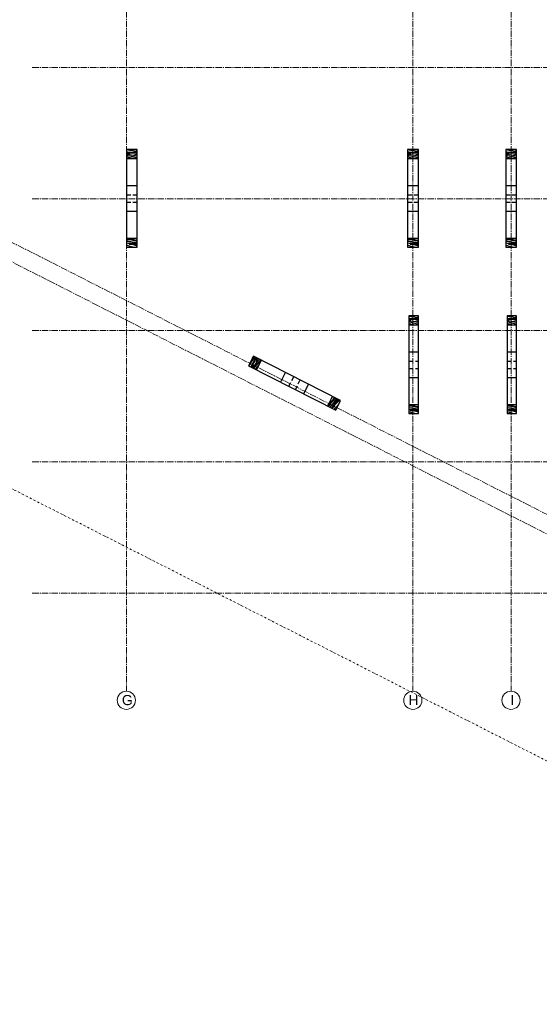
# Model space of a CAD drawing. Header units: millimetres. Extents: x -6159 to 201309, y -25780 to 10326.
# Tile 38 of 128: x 33585 to 35126, y -13779 to -10858. Entities that reach past the tile are written whole.
import ezdxf

# ---------------------------------------------------------------- set-up
doc = ezdxf.new("R2010")
doc.units = ezdxf.units.MM
for name, pattern in [('Axes', [28.575, 19.05, -3.175, 3.175, -3.175]), ('CACHEX2', [19.05, 12.7, -6.35]), ('TIRETPT2', [12.7, 6.35, -3.175, 0, -3.175])]:
    doc.linetypes.add(name, pattern=pattern)
for name, color, linetype, lineweight in [('A-Kube-Axes', 6, 'Axes', 18), ('A-Kube-Divers', 2, 'Continuous', 20), ('K_3_D - Lmite de propriéte', 44, 'TIRETPT2', 18), ('K_8_B - Poteau CB', 23, 'Continuous', 30)]:
    doc.layers.add(name, color=color, linetype=linetype, lineweight=lineweight)
doc.layers.add('C-Kube-trait gris', color=8, linetype='Continuous')
doc.styles.add('Arial', font='arial.ttf')
pattern_1 = [(0, (42.6, 46.8), (0, 60), [12, -48]), (8.9726, (43.2, 14.4), (360.00000176, 59.99985754), [11.54124, -1142.58174]), (5.7105, (42.6, 18), (540.0000104, 59.9991304), [12.05988, -590.93256]), (344.5779, (42.6, 36), (659.99997117, -179.99924033), [18.04992, -1786.94262]), (353.6599, (43.8, 55.8), (60.000019, 0.0001226), [10.86648, -532.45656]), (345.0686, (45.6, 21.6), (239.9999995, -59.99990216), [9.31452, -922.13592]), (348.6901, (24.6, 56.4), (60.0000175, 2.22e-05), [24.47532, -281.46582]), (5.7105, (43.2, 9), (540.0000104, 59.9991304), [6.02994, -596.9625]), (0, (42.6, 34.2), (0, 60), [6, -54]), (0, (30.6, 41.4), (0, 60), [18, -42]), (11.3099, (42.6, 50.4), (239.9999863, 59.999846), [6.1188, -299.82234]), (2.7263, (36.6, 28.2), (1200.0000177, 59.99976106), [12.61428, -1248.81348]), (352.4054, (39.6, 26.4), (479.9999915, -59.999621), [9.07962, -898.88502]), (0, (36.6, 3.6), (0, 60), [12, -48]), (358.8309, (30.6, 0.6), (60.000010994, 4.608e-05), [29.40612, -2911.206]), (0, (30.6, 45.6), (0, 60), [6, -54]), (0, (36.6, 50.4), (0, 60), [6, -54]), (0, (9.6, 55.8), (0, 60), [9, -51]), (350.5377, (25.8, 58.8), (60.0000046, 2.33e-05), [18.24828, -346.71744]), (0, (6.6, 58.8), (0, 60), [12, -48]), (0, (0, 4.8), (0, 60), [6.6, -53.4]), (0, (30.6, 7.8), (0, 60), [6, -54]), (0, (0, 9.6), (0, 60), [12.6, -47.4]), (5.4403, (30.6, 13.2), (599.99998207, 59.99968701), [12.657, -1253.04432]), (0, (31.2, 18), (0, 60), [11.4, -48.6]), (0, (0, 19.2), (0, 60), [6.6, -53.4]), (358.8309, (7.2, 28.8), (60.000010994, 4.608e-05), [29.40612, -2911.206]), (0, (12.6, 34.2), (0, 60), [6, -54]), (0, (6.6, 36), (0, 60), [6, -54]), (0, (30.6, 36), (0, 60), [12, -48]), (0, (18.6, 37.2), (0, 60), [6, -54]), (0, (6.6, 44.4), (0, 60), [12, -48]), (19.6538, (22.8, 19.2), (660.00001513, 239.9996745), [8.91966, -883.04436]), (11.3099, (12.6, 36), (239.9999863, 59.999846), [6.1188, -299.82234]), (11.3099, (36.6, 33), (239.9999863, 59.999846), [6.1188, -299.82234]), (5.7105, (18.6, 55.8), (540.0000104, 59.9991304), [6.02994, -596.9625]), (349.6952, (0, 60), (359.9999986, -59.9996818), [6.70818, -664.1121]), (348.6901, (6.6, 4.8), (60.0000175, 2.22e-05), [6.1188, -299.82234]), (90, (12.6, 3.6), (-60, 4e-15), [0, -60]), (346.6076, (0, 37.2), (1020.0000135, -239.99817198), [12.9522, -1282.26924]), (11.3099, (36.6, 45.6), (239.9999863, 59.999846), [6.1188, -299.82234]), (10.3048, (36.6, 7.8), (299.9999873, 59.9997627), [6.70818, -664.1121]), (348.6901, (18.6, 34.2), (60.0000175, 2.22e-05), [6.1188, -299.82234]), (348.6901, (24.6, 37.2), (60.0000175, 2.22e-05), [6.1188, -299.82234]), (341.5651, (0, 31.2), (59.999987, 7e-05), [7.58946, -182.14716]), (345.9638, (6.6, 51.6), (59.9999763, 7.46e-05), [24.73866, -222.64764]), (343.3008, (18.6, 55.8), (419.9999975, -119.9996239), [18.79254, -607.6257]), (0, (18.6, 58.8), (0, 60), [7.2, -52.8]), (345.9638, (12.6, 9.6), (59.9999763, 7.46e-05), [24.73866, -222.64764]), (345.9638, (6.6, 13.8), (59.9999763, 7.46e-05), [24.73866, -222.64764]), (345.9638, (6.6, 19.2), (59.9999763, 7.46e-05), [24.73866, -222.64764]), (349.6952, (0, 45.6), (359.9999986, -59.9996818), [6.70818, -664.1121]), (345.9638, (18.6, 44.4), (59.9999763, 7.46e-05), [12.3693, -235.017]), (349.6952, (0, 26.4), (359.9999986, -59.9996818), [6.70818, -664.1121]), (357.6141, (31.2, 22.2), (59.99999676, 7.358e-05), [14.41248, -1426.8369]), (349.6952, (24.6, 33), (359.9999986, -59.9996818), [6.70818, -664.1121]), (12.5288, (31.2, 31.8), (240.0000287, 59.9999582), [5.5317, -547.64094]), (349.5626, (0, 23.4), (659.99998095, -119.99912061), [23.18364, -2295.1773]), (351.8699, (22.8, 19.2), (59.9999677, -1.45e-05), [8.48526, -415.77876]), (4.7636, (6.6, 25.2), (659.999997, 59.999487), [14.44992, -708.04572]), (0, (21, 26.4), (0, 60), [18.6, -41.4]), (344.7449, (0, 53.4), (239.9999827, -59.9998993), [6.84108, -677.26416]), (350.5377, (12.6, 3.6), (60.0000046, 2.33e-05), [18.24828, -346.71744]), (340.0169, (0, 16.2), (179.9999928, -59.9999595), [7.02282, -695.25912]), (0, (48.6, 51.6), (0, 60), [3, -57]), (0, (48.6, 25.2), (0, 60), [6, -54]), (11.3099, (48.6, 3.6), (239.9999863, 59.999846), [6.1188, -299.82234]), (0, (49.2, 9.6), (0, 60), [10.8, -49.2]), (343.3008, (48.6, 41.4), (419.9999975, -119.9996239), [6.26418, -620.15406]), (348.0207, (49.2, 28.8), (1139.999976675, -240.06586248), [11.04042, -2013.03864]), (90, (48.6, 3.6), (-60, 4e-15), [0, -60]), (0, (54.6, 4.8), (0, 60), [5.4, -54.6]), (0, (54.6, 16.2), (0, 60), [5.4, -54.6]), (0, (54.6, 19.2), (0, 60), [5.4, -54.6]), (336.0376, (54.6, 39.6), (420.0000016, -179.9991991), [5.90934, -585.02172]), (348.5163, (54.6, 46.8), (299.999999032, -60.009328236), [5.51028, -3912.9315]), (341.5651, (54.6, 25.2), (59.999987, 7e-05), [5.69208, -184.04448]), (347.4712, (54.6, 54.6), (300.0000192, -59.9999762), [5.5317, -547.64094])]
pattern_2 = [(0, (876.1, 46.8), (0, 60), [12, -48]), (8.9726, (876.7, 14.4), (360.00000176, 59.99985754), [11.54124, -1142.58174]), (5.7105, (876.1, 18), (540.0000104, 59.9991304), [12.05988, -590.93256]), (344.5779, (876.1, 36), (659.99997117, -179.99924033), [18.04992, -1786.94262]), (353.6599, (877.3, 55.8), (60.000019, 0.0001226), [10.86648, -532.45656]), (345.0686, (879.1, 21.6), (239.9999995, -59.99990216), [9.31452, -922.13592]), (348.6901, (858.1, 56.4), (60.0000175, 2.22e-05), [24.47532, -281.46582]), (5.7105, (876.7, 9), (540.0000104, 59.9991304), [6.02994, -596.9625]), (0, (876.1, 34.2), (0, 60), [6, -54]), (0, (864.1, 41.4), (0, 60), [18, -42]), (11.3099, (876.1, 50.4), (239.9999863, 59.999846), [6.1188, -299.82234]), (2.7263, (870.1, 28.2), (1200.0000177, 59.99976106), [12.61428, -1248.81348]), (352.4054, (873.1, 26.4), (479.9999915, -59.999621), [9.07962, -898.88502]), (0, (870.1, 3.6), (0, 60), [12, -48]), (358.8309, (864.1, 0.6), (60.000010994, 4.608e-05), [29.40612, -2911.206]), (0, (864.1, 45.6), (0, 60), [6, -54]), (0, (870.1, 50.4), (0, 60), [6, -54]), (0, (843.1, 55.8), (0, 60), [9, -51]), (350.5377, (859.3, 58.8), (60.0000046, 2.33e-05), [18.24828, -346.71744]), (0, (840.1, 58.8), (0, 60), [12, -48]), (0, (833.5, 4.8), (0, 60), [6.6, -53.4]), (0, (864.1, 7.8), (0, 60), [6, -54]), (0, (833.5, 9.6), (0, 60), [12.6, -47.4]), (5.4403, (864.1, 13.2), (599.99998207, 59.99968701), [12.657, -1253.04432]), (0, (864.7, 18), (0, 60), [11.4, -48.6]), (0, (833.5, 19.2), (0, 60), [6.6, -53.4]), (358.8309, (840.7, 28.8), (60.000010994, 4.608e-05), [29.40612, -2911.206]), (0, (846.1, 34.2), (0, 60), [6, -54]), (0, (840.1, 36), (0, 60), [6, -54]), (0, (864.1, 36), (0, 60), [12, -48]), (0, (852.1, 37.2), (0, 60), [6, -54]), (0, (840.1, 44.4), (0, 60), [12, -48]), (19.6538, (856.3, 19.2), (660.00001513, 239.9996745), [8.91966, -883.04436]), (11.3099, (846.1, 36), (239.9999863, 59.999846), [6.1188, -299.82234]), (11.3099, (870.1, 33), (239.9999863, 59.999846), [6.1188, -299.82234]), (5.7105, (852.1, 55.8), (540.0000104, 59.9991304), [6.02994, -596.9625]), (349.6952, (833.5, 60), (359.9999986, -59.9996818), [6.70818, -664.1121]), (348.6901, (840.1, 4.8), (60.0000175, 2.22e-05), [6.1188, -299.82234]), (90, (846.1, 3.6), (-60, 4e-15), [0, -60]), (346.6076, (833.5, 37.2), (1020.0000135, -239.99817198), [12.9522, -1282.26924]), (11.3099, (870.1, 45.6), (239.9999863, 59.999846), [6.1188, -299.82234]), (10.3048, (870.1, 7.8), (299.9999873, 59.9997627), [6.70818, -664.1121]), (348.6901, (852.1, 34.2), (60.0000175, 2.22e-05), [6.1188, -299.82234]), (348.6901, (858.1, 37.2), (60.0000175, 2.22e-05), [6.1188, -299.82234]), (341.5651, (833.5, 31.2), (59.999987, 7e-05), [7.58946, -182.14716]), (345.9638, (840.1, 51.6), (59.9999763, 7.46e-05), [24.73866, -222.64764]), (343.3008, (852.1, 55.8), (419.9999975, -119.9996239), [18.79254, -607.6257]), (0, (852.1, 58.8), (0, 60), [7.2, -52.8]), (345.9638, (846.1, 9.6), (59.9999763, 7.46e-05), [24.73866, -222.64764]), (345.9638, (840.1, 13.8), (59.9999763, 7.46e-05), [24.73866, -222.64764]), (345.9638, (840.1, 19.2), (59.9999763, 7.46e-05), [24.73866, -222.64764]), (349.6952, (833.5, 45.6), (359.9999986, -59.9996818), [6.70818, -664.1121]), (345.9638, (852.1, 44.4), (59.9999763, 7.46e-05), [12.3693, -235.017]), (349.6952, (833.5, 26.4), (359.9999986, -59.9996818), [6.70818, -664.1121]), (357.6141, (864.7, 22.2), (59.99999676, 7.358e-05), [14.41248, -1426.8369]), (349.6952, (858.1, 33), (359.9999986, -59.9996818), [6.70818, -664.1121]), (12.5288, (864.7, 31.8), (240.0000287, 59.9999582), [5.5317, -547.64094]), (349.5626, (833.5, 23.4), (659.99998095, -119.99912061), [23.18364, -2295.1773]), (351.8699, (856.3, 19.2), (59.9999677, -1.45e-05), [8.48526, -415.77876]), (4.7636, (840.1, 25.2), (659.999997, 59.999487), [14.44992, -708.04572]), (0, (854.5, 26.4), (0, 60), [18.6, -41.4]), (344.7449, (833.5, 53.4), (239.9999827, -59.9998993), [6.84108, -677.26416]), (350.5377, (846.1, 3.6), (60.0000046, 2.33e-05), [18.24828, -346.71744]), (340.0169, (833.5, 16.2), (179.9999928, -59.9999595), [7.02282, -695.25912]), (0, (882.1, 51.6), (0, 60), [3, -57]), (0, (882.1, 25.2), (0, 60), [6, -54]), (11.3099, (882.1, 3.6), (239.9999863, 59.999846), [6.1188, -299.82234]), (0, (882.7, 9.6), (0, 60), [10.8, -49.2]), (343.3008, (882.1, 41.4), (419.9999975, -119.9996239), [6.26418, -620.15406]), (348.0207, (882.7, 28.8), (1139.999976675, -240.06586248), [11.04042, -2013.03864]), (90, (882.1, 3.6), (-60, 4e-15), [0, -60]), (0, (888.1, 4.8), (0, 60), [5.4, -54.6]), (0, (888.1, 16.2), (0, 60), [5.4, -54.6]), (0, (888.1, 19.2), (0, 60), [5.4, -54.6]), (336.0376, (888.1, 39.6), (420.0000016, -179.9991991), [5.90934, -585.02172]), (348.5163, (888.1, 46.8), (299.999999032, -60.009328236), [5.51028, -3912.9315]), (341.5651, (888.1, 25.2), (59.999987, 7e-05), [5.69208, -184.04448]), (347.4712, (888.1, 54.6), (300.0000192, -59.9999762), [5.5317, -547.64094])]
pattern_3 = [(0, (1167.1, 46.8), (0, 60), [12, -48]), (8.9726, (1167.7, 14.4), (360.00000176, 59.99985754), [11.54124, -1142.58174]), (5.7105, (1167.1, 18), (540.0000104, 59.9991304), [12.05988, -590.93256]), (344.5779, (1167.1, 36), (659.99997117, -179.99924033), [18.04992, -1786.94262]), (353.6599, (1168.3, 55.8), (60.000019, 0.0001226), [10.86648, -532.45656]), (345.0686, (1170.1, 21.6), (239.9999995, -59.99990216), [9.31452, -922.13592]), (348.6901, (1149.1, 56.4), (60.0000175, 2.22e-05), [24.47532, -281.46582]), (5.7105, (1167.7, 9), (540.0000104, 59.9991304), [6.02994, -596.9625]), (0, (1167.1, 34.2), (0, 60), [6, -54]), (0, (1155.1, 41.4), (0, 60), [18, -42]), (11.3099, (1167.1, 50.4), (239.9999863, 59.999846), [6.1188, -299.82234]), (2.7263, (1161.1, 28.2), (1200.0000177, 59.99976106), [12.61428, -1248.81348]), (352.4054, (1164.1, 26.4), (479.9999915, -59.999621), [9.07962, -898.88502]), (0, (1161.1, 3.6), (0, 60), [12, -48]), (358.8309, (1155.1, 0.6), (60.000010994, 4.608e-05), [29.40612, -2911.206]), (0, (1155.1, 45.6), (0, 60), [6, -54]), (0, (1161.1, 50.4), (0, 60), [6, -54]), (0, (1134.1, 55.8), (0, 60), [9, -51]), (350.5377, (1150.3, 58.8), (60.0000046, 2.33e-05), [18.24828, -346.71744]), (0, (1131.1, 58.8), (0, 60), [12, -48]), (0, (1124.5, 4.8), (0, 60), [6.6, -53.4]), (0, (1155.1, 7.8), (0, 60), [6, -54]), (0, (1124.5, 9.6), (0, 60), [12.6, -47.4]), (5.4403, (1155.1, 13.2), (599.99998207, 59.99968701), [12.657, -1253.04432]), (0, (1155.7, 18), (0, 60), [11.4, -48.6]), (0, (1124.5, 19.2), (0, 60), [6.6, -53.4]), (358.8309, (1131.7, 28.8), (60.000010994, 4.608e-05), [29.40612, -2911.206]), (0, (1137.1, 34.2), (0, 60), [6, -54]), (0, (1131.1, 36), (0, 60), [6, -54]), (0, (1155.1, 36), (0, 60), [12, -48]), (0, (1143.1, 37.2), (0, 60), [6, -54]), (0, (1131.1, 44.4), (0, 60), [12, -48]), (19.6538, (1147.3, 19.2), (660.00001513, 239.9996745), [8.91966, -883.04436]), (11.3099, (1137.1, 36), (239.9999863, 59.999846), [6.1188, -299.82234]), (11.3099, (1161.1, 33), (239.9999863, 59.999846), [6.1188, -299.82234]), (5.7105, (1143.1, 55.8), (540.0000104, 59.9991304), [6.02994, -596.9625]), (349.6952, (1124.5, 60), (359.9999986, -59.9996818), [6.70818, -664.1121]), (348.6901, (1131.1, 4.8), (60.0000175, 2.22e-05), [6.1188, -299.82234]), (90, (1137.1, 3.6), (-60, 4e-15), [0, -60]), (346.6076, (1124.5, 37.2), (1020.0000135, -239.99817198), [12.9522, -1282.26924]), (11.3099, (1161.1, 45.6), (239.9999863, 59.999846), [6.1188, -299.82234]), (10.3048, (1161.1, 7.8), (299.9999873, 59.9997627), [6.70818, -664.1121]), (348.6901, (1143.1, 34.2), (60.0000175, 2.22e-05), [6.1188, -299.82234]), (348.6901, (1149.1, 37.2), (60.0000175, 2.22e-05), [6.1188, -299.82234]), (341.5651, (1124.5, 31.2), (59.999987, 7e-05), [7.58946, -182.14716]), (345.9638, (1131.1, 51.6), (59.9999763, 7.46e-05), [24.73866, -222.64764]), (343.3008, (1143.1, 55.8), (419.9999975, -119.9996239), [18.79254, -607.6257]), (0, (1143.1, 58.8), (0, 60), [7.2, -52.8]), (345.9638, (1137.1, 9.6), (59.9999763, 7.46e-05), [24.73866, -222.64764]), (345.9638, (1131.1, 13.8), (59.9999763, 7.46e-05), [24.73866, -222.64764]), (345.9638, (1131.1, 19.2), (59.9999763, 7.46e-05), [24.73866, -222.64764]), (349.6952, (1124.5, 45.6), (359.9999986, -59.9996818), [6.70818, -664.1121]), (345.9638, (1143.1, 44.4), (59.9999763, 7.46e-05), [12.3693, -235.017]), (349.6952, (1124.5, 26.4), (359.9999986, -59.9996818), [6.70818, -664.1121]), (357.6141, (1155.7, 22.2), (59.99999676, 7.358e-05), [14.41248, -1426.8369]), (349.6952, (1149.1, 33), (359.9999986, -59.9996818), [6.70818, -664.1121]), (12.5288, (1155.7, 31.8), (240.0000287, 59.9999582), [5.5317, -547.64094]), (349.5626, (1124.5, 23.4), (659.99998095, -119.99912061), [23.18364, -2295.1773]), (351.8699, (1147.3, 19.2), (59.9999677, -1.45e-05), [8.48526, -415.77876]), (4.7636, (1131.1, 25.2), (659.999997, 59.999487), [14.44992, -708.04572]), (0, (1145.5, 26.4), (0, 60), [18.6, -41.4]), (344.7449, (1124.5, 53.4), (239.9999827, -59.9998993), [6.84108, -677.26416]), (350.5377, (1137.1, 3.6), (60.0000046, 2.33e-05), [18.24828, -346.71744]), (340.0169, (1124.5, 16.2), (179.9999928, -59.9999595), [7.02282, -695.25912]), (0, (1173.1, 51.6), (0, 60), [3, -57]), (0, (1173.1, 25.2), (0, 60), [6, -54]), (11.3099, (1173.1, 3.6), (239.9999863, 59.999846), [6.1188, -299.82234]), (0, (1173.7, 9.6), (0, 60), [10.8, -49.2]), (343.3008, (1173.1, 41.4), (419.9999975, -119.9996239), [6.26418, -620.15406]), (348.0207, (1173.7, 28.8), (1139.999976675, -240.06586248), [11.04042, -2013.03864]), (90, (1173.1, 3.6), (-60, 4e-15), [0, -60]), (0, (1179.1, 4.8), (0, 60), [5.4, -54.6]), (0, (1179.1, 16.2), (0, 60), [5.4, -54.6]), (0, (1179.1, 19.2), (0, 60), [5.4, -54.6]), (336.0376, (1179.1, 39.6), (420.0000016, -179.9991991), [5.90934, -585.02172]), (348.5163, (1179.1, 46.8), (299.999999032, -60.009328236), [5.51028, -3912.9315]), (341.5651, (1179.1, 25.2), (59.999987, 7e-05), [5.69208, -184.04448]), (347.4712, (1179.1, 54.6), (300.0000192, -59.9999762), [5.5317, -547.64094])]
pattern_4 = [(63.01618, (8837.717, -36938.53), (-53.46808, 27.22433), [12, -48]), (71.98878, (8866.8618, -36952.6938), (109.8780402, 348.03275774), [11.54124, -1142.58174]), (68.72668, (8863.3815, -36951.595), (191.551689, 508.4366798), [12.05988, -590.93256]), (47.5940797, (8847.341, -36943.4277), (459.87120959, 506.47621766), [18.04992, -1786.94262]), (56.67608, (8830.241, -36933.3743), (27.2242317, 53.4681539), [10.86648, -532.45656]), (48.08478, (8861.5346, -36947.288), (162.36532324, 186.6480373), [9.31452, -922.13592]), (51.70628, (8820.995, -36950.212), (27.2243204, 53.468107), [24.47532, -281.46582]), (68.72668, (8871.674, -36955.144), (191.551689, 508.4366798), [6.02994, -596.9625]), (63.01618, (8848.945, -36944.244), (-53.46808, 27.22433), [6, -54]), (63.01618, (8837.084, -36951.67), (-53.46808, 27.22433), [18, -42]), (74.32608, (8834.509, -36936.894), (55.4293787, 241.096576), [6.1188, -299.82234]), (65.74248, (8851.5695, -36952.3137), (491.0187857, 1096.585868), [12.61428, -1248.81348]), (55.42158, (8854.5347, -36950.457), (271.2623983, 400.5204834), [9.07962, -898.88502]), (63.01618, (8873.49, -36963.476), (-53.46808, 27.22433), [12, -48]), (61.8470797, (8873.4423, -36970.1837), (27.224296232, 53.468112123), [29.40612, -2911.206]), (63.01618, (8833.34, -36949.765), (-53.46808, 27.22433), [6, -54]), (63.01618, (8831.786, -36942.24), (-53.46808, 27.22433), [6, -54]), (63.01618, (8814.723, -36963.85), (-53.46808, 27.22433), [9, -51]), (53.55388, (8819.4, -36948.054), (27.2243137, 53.468096), [18.24828, -346.71744]), (63.01618, (8810.69, -36965.163), (-53.46808, 27.22433), [12, -48]), (63.01618, (8855.815, -36995.547), (-53.46808, 27.22433), [6.6, -53.4]), (63.01618, (8867.026, -36966.917), (-53.46808, 27.22433), [6, -54]), (63.01618, (8851.54, -36993.37), (-53.46808, 27.22433), [12.6, -47.4]), (68.45648, (8862.214, -36964.4666), (218.77551244, 561.90498848), [12.657, -1253.04432]), (63.01618, (8858.21, -36961.754), (-53.46808, 27.22433), [11.4, -48.6]), (63.01618, (8842.98, -36989.01), (-53.46808, 27.22433), [6.6, -53.4]), (61.8470797, (8837.6949, -36978.2408), (27.224296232, 53.468112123), [29.40612, -2911.206]), (63.01618, (8835.33, -36970.98), (-53.46808, 27.22433), [6, -54]), (63.01618, (8831.006, -36975.51), (-53.46808, 27.22433), [6, -54]), (63.01618, (8841.896, -36954.12), (-53.46808, 27.22433), [12, -48]), (63.01618, (8835.38, -36964.27), (-53.46808, 27.22433), [6, -54]), (63.01618, (8823.52, -36971.7), (-53.46808, 27.22433), [12, -48]), (82.66998, (8853.328, -36968.695), (85.59562667, 697.0460906), [8.91966, -883.04436]), (74.32608, (8833.729, -36970.162), (55.4293787, 241.096576), [6.1188, -299.82234]), (74.32608, (8847.292, -36950.136), (55.4293787, 241.096576), [6.1188, -299.82234]), (68.72668, (8818.807, -36955.831), (191.551689, 508.4366798), [6.02994, -596.9625]), (52.71138, (8806.6245, -36970.5003), (216.8137911, 293.58429934), [6.70818, -664.1121]), (51.70628, (8858.81, -36989.665), (27.2243204, 53.468107), [6.1188, -299.82234]), (153.01618, (8862.6, -36984.86), (-27.22433, -53.46808), [0, -60]), (49.62378, (8826.9424, -36980.8456), (676.68435202, 800.06089632), [12.9522, -1282.26924]), (74.32608, (8836.064, -36944.419), (55.4293787, 241.096576), [6.1188, -299.82234]), (73.32098, (8869.7486, -36961.57), (82.65378586, 294.5646204), [6.70818, -664.1121]), (51.70628, (8838.055, -36965.632), (27.2243204, 53.468107), [6.1188, -299.82234]), (51.70628, (8838.104, -36958.924), (27.2243204, 53.468107), [6.1188, -299.82234]), (44.58128, (8832.29, -36983.568), (27.224264, 53.468102), [7.58946, -182.14716]), (48.97998, (8817.105, -36968.43), (27.224255, 53.468094), [24.73866, -222.64764]), (46.31698, (8818.807, -36955.831), (297.5061527, 319.8280737), [18.79254, -607.6257]), (63.01618, (8816.133, -36954.47), (-53.46808, 27.22433), [7.2, -52.8]), (48.97998, (8857.255, -36982.14), (27.224255, 53.468094), [24.73866, -222.64764]), (48.97998, (8850.79, -36985.582), (27.224255, 53.468094), [24.73866, -222.64764]), (48.97998, (8845.978, -36983.131), (27.224255, 53.468094), [24.73866, -222.64764]), (52.71138, (8819.457, -36977.034), (216.8137911, 293.58429934), [6.70818, -664.1121]), (48.97998, (8828.966, -36961.004), (27.224255, 53.468094), [12.3693, -235.017]), (52.71138, (8836.5667, -36985.746), (216.8137911, 293.58429934), [6.70818, -664.1121]), (60.63028, (8854.466, -36959.8483), (27.22426526, 53.46811191), [14.41248, -1426.8369]), (52.71138, (8841.847, -36960.8294), (216.8137911, 293.58429934), [6.70818, -664.1121]), (75.54498, (8845.911, -36955.4924), (55.4292981, 241.0966646), [5.5317, -547.64094]), (52.5787797, (8839.24, -36987.1072), (406.403025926, 533.700613), [23.18364, -2295.1773]), (54.88608, (8853.328, -36968.695), (27.2243306, 53.468046), [8.48526, -415.77876]), (67.77978, (8840.6307, -36980.409), (246.0000298, 615.3729924), [14.44992, -708.04572]), (63.01618, (8846.095, -36967.03), (-53.46808, 27.22433), [18.6, -41.4]), (47.76108, (8812.506, -36973.495), (162.3653131, 186.6480237), [6.84108, -677.26416]), (53.55388, (8862.602, -36984.863), (27.2243137, 53.468096), [18.24828, -346.71744]), (43.03308, (8845.656, -36990.374), (135.14103896, 133.17992394), [7.02282, -695.25912]), (63.01618, (8836.16, -36931), (-53.46808, 27.22433), [3, -57]), (63.01618, (8859.69, -36942.98), (-53.46808, 27.22433), [6, -54]), (74.32608, (8878.936, -36952.782), (55.4293787, 241.096576), [6.1188, -299.82234]), (63.01618, (8873.86, -36949.525), (-53.46808, 27.22433), [10.8, -49.2]), (46.31698, (8845.2514, -36935.631), (297.5061527, 319.8280737), [6.26418, -620.15406]), (51.0368797, (8856.7519, -36940.8132), (731.19332128, 906.96631253), [11.04042, -2013.03864]), (153.01618, (8878.936, -36952.78), (-27.22433, -53.46808), [0, -60]), (63.01618, (8880.59, -36946.89), (-53.46808, 27.22433), [5.4, -54.6]), (63.01618, (8870.43, -36941.72), (-53.46808, 27.22433), [5.4, -54.6]), (63.01618, (8867.757, -36940.357), (-53.46808, 27.22433), [5.4, -54.6]), (39.05378, (8849.578, -36931.1007), (350.9738574, 292.6039379), [5.90934, -585.02172]), (51.5324797, (8843.1617, -36927.8337), (189.598055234, 240.111841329), [5.51028, -3912.9315]), (44.58128, (8862.41, -36937.634), (27.224264, 53.468102), [5.69208, -184.04448]), (50.48738, (8836.211, -36924.2946), (189.5897305, 240.1161027), [5.5317, -547.64094])]
pattern_5 = [(0, (876.1, -446.48), (0, 60), [12, -48]), (8.9726, (876.7, -478.883), (360.00000176, 59.99985754), [11.54124, -1142.58174]), (5.7105, (876.1, -475.283), (540.0000104, 59.9991304), [12.05988, -590.93256]), (344.5779, (876.1, -457.283), (659.99997117, -179.99924033), [18.04992, -1786.94262]), (353.6599, (877.3, -437.483), (60.000019, 0.0001226), [10.86648, -532.45656]), (345.0686, (879.1, -471.683), (239.9999995, -59.99990216), [9.31452, -922.13592]), (348.6901, (858.1, -436.883), (60.0000175, 2.22e-05), [24.47532, -281.46582]), (5.7105, (876.7, -484.283), (540.0000104, 59.9991304), [6.02994, -596.9625]), (0, (876.1, -459.08), (0, 60), [6, -54]), (0, (864.1, -451.88), (0, 60), [18, -42]), (11.3099, (876.1, -442.883), (239.9999863, 59.999846), [6.1188, -299.82234]), (2.7263, (870.1, -465.083), (1200.0000177, 59.99976106), [12.61428, -1248.81348]), (352.4054, (873.1, -466.883), (479.9999915, -59.999621), [9.07962, -898.88502]), (0, (870.1, -489.68), (0, 60), [12, -48]), (358.8309, (864.1, -492.683), (60.000010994, 4.608e-05), [29.40612, -2911.206]), (0, (864.1, -447.68), (0, 60), [6, -54]), (0, (870.1, -442.88), (0, 60), [6, -54]), (0, (843.1, -437.48), (0, 60), [9, -51]), (350.5377, (859.3, -434.483), (60.0000046, 2.33e-05), [18.24828, -346.71744]), (0, (840.1, -434.48), (0, 60), [12, -48]), (0, (833.5, -488.48), (0, 60), [6.6, -53.4]), (0, (864.1, -485.48), (0, 60), [6, -54]), (0, (833.5, -483.68), (0, 60), [12.6, -47.4]), (5.4403, (864.1, -480.083), (599.99998207, 59.99968701), [12.657, -1253.04432]), (0, (864.7, -475.28), (0, 60), [11.4, -48.6]), (0, (833.5, -474.08), (0, 60), [6.6, -53.4]), (358.8309, (840.7, -464.483), (60.000010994, 4.608e-05), [29.40612, -2911.206]), (0, (846.1, -459.08), (0, 60), [6, -54]), (0, (840.1, -457.28), (0, 60), [6, -54]), (0, (864.1, -457.28), (0, 60), [12, -48]), (0, (852.1, -456.08), (0, 60), [6, -54]), (0, (840.1, -448.88), (0, 60), [12, -48]), (19.6538, (856.3, -474.083), (660.00001513, 239.9996745), [8.91966, -883.04436]), (11.3099, (846.1, -457.283), (239.9999863, 59.999846), [6.1188, -299.82234]), (11.3099, (870.1, -460.283), (239.9999863, 59.999846), [6.1188, -299.82234]), (5.7105, (852.1, -437.483), (540.0000104, 59.9991304), [6.02994, -596.9625]), (349.6952, (833.5, -433.283), (359.9999986, -59.9996818), [6.70818, -664.1121]), (348.6901, (840.1, -488.483), (60.0000175, 2.22e-05), [6.1188, -299.82234]), (90, (846.1, -489.68), (-60, 4e-15), [0, -60]), (346.6076, (833.5, -456.083), (1020.0000135, -239.99817198), [12.9522, -1282.26924]), (11.3099, (870.1, -447.683), (239.9999863, 59.999846), [6.1188, -299.82234]), (10.3048, (870.1, -485.483), (299.9999873, 59.9997627), [6.70818, -664.1121]), (348.6901, (852.1, -459.083), (60.0000175, 2.22e-05), [6.1188, -299.82234]), (348.6901, (858.1, -456.083), (60.0000175, 2.22e-05), [6.1188, -299.82234]), (341.5651, (833.5, -462.083), (59.999987, 7e-05), [7.58946, -182.14716]), (345.9638, (840.1, -441.683), (59.9999763, 7.46e-05), [24.73866, -222.64764]), (343.3008, (852.1, -437.483), (419.9999975, -119.9996239), [18.79254, -607.6257]), (0, (852.1, -434.48), (0, 60), [7.2, -52.8]), (345.9638, (846.1, -483.683), (59.9999763, 7.46e-05), [24.73866, -222.64764]), (345.9638, (840.1, -479.483), (59.9999763, 7.46e-05), [24.73866, -222.64764]), (345.9638, (840.1, -474.083), (59.9999763, 7.46e-05), [24.73866, -222.64764]), (349.6952, (833.5, -447.683), (359.9999986, -59.9996818), [6.70818, -664.1121]), (345.9638, (852.1, -448.883), (59.9999763, 7.46e-05), [12.3693, -235.017]), (349.6952, (833.5, -466.883), (359.9999986, -59.9996818), [6.70818, -664.1121]), (357.6141, (864.7, -471.083), (59.99999676, 7.358e-05), [14.41248, -1426.8369]), (349.6952, (858.1, -460.283), (359.9999986, -59.9996818), [6.70818, -664.1121]), (12.5288, (864.7, -461.483), (240.0000287, 59.9999582), [5.5317, -547.64094]), (349.5626, (833.5, -469.883), (659.99998095, -119.99912061), [23.18364, -2295.1773]), (351.8699, (856.3, -474.083), (59.9999677, -1.45e-05), [8.48526, -415.77876]), (4.7636, (840.1, -468.083), (659.999997, 59.999487), [14.44992, -708.04572]), (0, (854.5, -466.88), (0, 60), [18.6, -41.4]), (344.7449, (833.5, -439.883), (239.9999827, -59.9998993), [6.84108, -677.26416]), (350.5377, (846.1, -489.683), (60.0000046, 2.33e-05), [18.24828, -346.71744]), (340.0169, (833.5, -477.083), (179.9999928, -59.9999595), [7.02282, -695.25912]), (0, (882.1, -441.68), (0, 60), [3, -57]), (0, (882.1, -468.08), (0, 60), [6, -54]), (11.3099, (882.1, -489.683), (239.9999863, 59.999846), [6.1188, -299.82234]), (0, (882.7, -483.68), (0, 60), [10.8, -49.2]), (343.3008, (882.1, -451.883), (419.9999975, -119.9996239), [6.26418, -620.15406]), (348.0207, (882.7, -464.483), (1139.999976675, -240.06586248), [11.04042, -2013.03864]), (90, (882.1, -489.68), (-60, 4e-15), [0, -60]), (0, (888.1, -488.48), (0, 60), [5.4, -54.6]), (0, (888.1, -477.08), (0, 60), [5.4, -54.6]), (0, (888.1, -474.08), (0, 60), [5.4, -54.6]), (336.0376, (888.1, -453.683), (420.0000016, -179.9991991), [5.90934, -585.02172]), (348.5163, (888.1, -446.483), (299.999999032, -60.009328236), [5.51028, -3912.9315]), (341.5651, (888.1, -468.083), (59.999987, 7e-05), [5.69208, -184.04448]), (347.4712, (888.1, -438.683), (300.0000192, -59.9999762), [5.5317, -547.64094])]
pattern_6 = [(0, (1167.1, -446.48), (0, 60), [12, -48]), (8.9726, (1167.7, -478.883), (360.00000176, 59.99985754), [11.54124, -1142.58174]), (5.7105, (1167.1, -475.283), (540.0000104, 59.9991304), [12.05988, -590.93256]), (344.5779, (1167.1, -457.283), (659.99997117, -179.99924033), [18.04992, -1786.94262]), (353.6599, (1168.3, -437.483), (60.000019, 0.0001226), [10.86648, -532.45656]), (345.0686, (1170.1, -471.683), (239.9999995, -59.99990216), [9.31452, -922.13592]), (348.6901, (1149.1, -436.883), (60.0000175, 2.22e-05), [24.47532, -281.46582]), (5.7105, (1167.7, -484.283), (540.0000104, 59.9991304), [6.02994, -596.9625]), (0, (1167.1, -459.08), (0, 60), [6, -54]), (0, (1155.1, -451.88), (0, 60), [18, -42]), (11.3099, (1167.1, -442.883), (239.9999863, 59.999846), [6.1188, -299.82234]), (2.7263, (1161.1, -465.083), (1200.0000177, 59.99976106), [12.61428, -1248.81348]), (352.4054, (1164.1, -466.883), (479.9999915, -59.999621), [9.07962, -898.88502]), (0, (1161.1, -489.68), (0, 60), [12, -48]), (358.8309, (1155.1, -492.683), (60.000010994, 4.608e-05), [29.40612, -2911.206]), (0, (1155.1, -447.68), (0, 60), [6, -54]), (0, (1161.1, -442.88), (0, 60), [6, -54]), (0, (1134.1, -437.48), (0, 60), [9, -51]), (350.5377, (1150.3, -434.483), (60.0000046, 2.33e-05), [18.24828, -346.71744]), (0, (1131.1, -434.48), (0, 60), [12, -48]), (0, (1124.5, -488.48), (0, 60), [6.6, -53.4]), (0, (1155.1, -485.48), (0, 60), [6, -54]), (0, (1124.5, -483.68), (0, 60), [12.6, -47.4]), (5.4403, (1155.1, -480.083), (599.99998207, 59.99968701), [12.657, -1253.04432]), (0, (1155.7, -475.28), (0, 60), [11.4, -48.6]), (0, (1124.5, -474.08), (0, 60), [6.6, -53.4]), (358.8309, (1131.7, -464.483), (60.000010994, 4.608e-05), [29.40612, -2911.206]), (0, (1137.1, -459.08), (0, 60), [6, -54]), (0, (1131.1, -457.28), (0, 60), [6, -54]), (0, (1155.1, -457.28), (0, 60), [12, -48]), (0, (1143.1, -456.08), (0, 60), [6, -54]), (0, (1131.1, -448.88), (0, 60), [12, -48]), (19.6538, (1147.3, -474.083), (660.00001513, 239.9996745), [8.91966, -883.04436]), (11.3099, (1137.1, -457.283), (239.9999863, 59.999846), [6.1188, -299.82234]), (11.3099, (1161.1, -460.283), (239.9999863, 59.999846), [6.1188, -299.82234]), (5.7105, (1143.1, -437.483), (540.0000104, 59.9991304), [6.02994, -596.9625]), (349.6952, (1124.5, -433.283), (359.9999986, -59.9996818), [6.70818, -664.1121]), (348.6901, (1131.1, -488.483), (60.0000175, 2.22e-05), [6.1188, -299.82234]), (90, (1137.1, -489.68), (-60, 4e-15), [0, -60]), (346.6076, (1124.5, -456.083), (1020.0000135, -239.99817198), [12.9522, -1282.26924]), (11.3099, (1161.1, -447.683), (239.9999863, 59.999846), [6.1188, -299.82234]), (10.3048, (1161.1, -485.483), (299.9999873, 59.9997627), [6.70818, -664.1121]), (348.6901, (1143.1, -459.083), (60.0000175, 2.22e-05), [6.1188, -299.82234]), (348.6901, (1149.1, -456.083), (60.0000175, 2.22e-05), [6.1188, -299.82234]), (341.5651, (1124.5, -462.083), (59.999987, 7e-05), [7.58946, -182.14716]), (345.9638, (1131.1, -441.683), (59.9999763, 7.46e-05), [24.73866, -222.64764]), (343.3008, (1143.1, -437.483), (419.9999975, -119.9996239), [18.79254, -607.6257]), (0, (1143.1, -434.48), (0, 60), [7.2, -52.8]), (345.9638, (1137.1, -483.683), (59.9999763, 7.46e-05), [24.73866, -222.64764]), (345.9638, (1131.1, -479.483), (59.9999763, 7.46e-05), [24.73866, -222.64764]), (345.9638, (1131.1, -474.083), (59.9999763, 7.46e-05), [24.73866, -222.64764]), (349.6952, (1124.5, -447.683), (359.9999986, -59.9996818), [6.70818, -664.1121]), (345.9638, (1143.1, -448.883), (59.9999763, 7.46e-05), [12.3693, -235.017]), (349.6952, (1124.5, -466.883), (359.9999986, -59.9996818), [6.70818, -664.1121]), (357.6141, (1155.7, -471.083), (59.99999676, 7.358e-05), [14.41248, -1426.8369]), (349.6952, (1149.1, -460.283), (359.9999986, -59.9996818), [6.70818, -664.1121]), (12.5288, (1155.7, -461.483), (240.0000287, 59.9999582), [5.5317, -547.64094]), (349.5626, (1124.5, -469.883), (659.99998095, -119.99912061), [23.18364, -2295.1773]), (351.8699, (1147.3, -474.083), (59.9999677, -1.45e-05), [8.48526, -415.77876]), (4.7636, (1131.1, -468.083), (659.999997, 59.999487), [14.44992, -708.04572]), (0, (1145.5, -466.88), (0, 60), [18.6, -41.4]), (344.7449, (1124.5, -439.883), (239.9999827, -59.9998993), [6.84108, -677.26416]), (350.5377, (1137.1, -489.683), (60.0000046, 2.33e-05), [18.24828, -346.71744]), (340.0169, (1124.5, -477.083), (179.9999928, -59.9999595), [7.02282, -695.25912]), (0, (1173.1, -441.68), (0, 60), [3, -57]), (0, (1173.1, -468.08), (0, 60), [6, -54]), (11.3099, (1173.1, -489.683), (239.9999863, 59.999846), [6.1188, -299.82234]), (0, (1173.7, -483.68), (0, 60), [10.8, -49.2]), (343.3008, (1173.1, -451.883), (419.9999975, -119.9996239), [6.26418, -620.15406]), (348.0207, (1173.7, -464.483), (1139.999976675, -240.06586248), [11.04042, -2013.03864]), (90, (1173.1, -489.68), (-60, 4e-15), [0, -60]), (0, (1179.1, -488.48), (0, 60), [5.4, -54.6]), (0, (1179.1, -477.08), (0, 60), [5.4, -54.6]), (0, (1179.1, -474.08), (0, 60), [5.4, -54.6]), (336.0376, (1179.1, -453.683), (420.0000016, -179.9991991), [5.90934, -585.02172]), (348.5163, (1179.1, -446.483), (299.999999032, -60.009328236), [5.51028, -3912.9315]), (341.5651, (1179.1, -468.083), (59.999987, 7e-05), [5.69208, -184.04448]), (347.4712, (1179.1, -438.683), (300.0000192, -59.9999762), [5.5317, -547.64094])]

# ---------------------------------------------------------------- blocks, each defined once
blk = doc.blocks.new('240014 - AXES RDC-R+1')
at = {"layer": 'A-Kube-Axes'}
for points in [[(45874.6, -5234), (45874.6, -12651.7)], [(46724.1, -5234), (46724.1, -12651.7)], [(47015.1, -5234), (47015.1, -12651.7)], [(43388.9, -10228), (48583.1, -12871.4)], [(43379.4, -10281.2), (48435.8, -12854.6)], [(45595.3, -10801.3), (48116, -10801.3)], [(45595.3, -11191.3), (48117.7, -11191.3)], [(45595.3, -11581.3), (48116, -11581.3)], [(45595.3, -11971.3), (48116.2, -11971.3)], [(45595.3, -12361.3), (48116.1, -12361.3)]]:
    blk.add_lwpolyline(points, dxfattribs=at)
at = {"layer": 'A-Kube-Axes', "linetype": 'Continuous'}
for centre in [(45874.2, -12678.6), (46723.7, -12678.6), (47014.7, -12678.6)]:
    blk.add_circle(centre, 26.9, dxfattribs=at)
at = {"layer": 'A-Kube-Axes', "char_height": 30, "attachment_point": 1, "style": 'Arial'}
for s, insert in [('G', (45861, -12662.9)), ('H', (46710.5, -12662.9)), ('I', (47012.7, -12662.9))]:
    blk.add_mtext_dynamic_manual_height_columns(s, width=151.915, gutter_width=75, heights=[0], dxfattribs=dict(at, insert=insert))

msp = doc.modelspace()

# ---------------------------------------------------------------- hatches: boundary and pattern name
at = {"layer": 'C-Kube-trait gris'}
h = msp.add_hatch(dxfattribs=at)
h.set_pattern_fill('WOOD_01', color=256, scale=60, pattern_type=2)
h.set_pattern_definition(pattern_1)
h.paths.add_polyline_path([(33911.883, -11243.599), (33901.927, -11243.599), (33901.927, -11270.099), (33911.883, -11270.099)])
h = msp.add_hatch(dxfattribs=at)
h.set_pattern_fill('WOOD_01', color=256, scale=60, pattern_type=2)
h.set_pattern_definition(pattern_1)
h.paths.add_polyline_path([(33933.927, -11243.599), (33911.883, -11243.599), (33911.883, -11270.099), (33933.927, -11270.099)])
h = msp.add_hatch(dxfattribs=at)
h.set_pattern_fill('WOOD_01', color=256, scale=60, pattern_type=2)
h.set_pattern_definition(pattern_2)
h.paths.add_polyline_path([(34745.383, -11243.599), (34735.427, -11243.599), (34735.427, -11270.099), (34745.383, -11270.099)])
h = msp.add_hatch(dxfattribs=at)
h.set_pattern_fill('WOOD_01', color=256, scale=60, pattern_type=2)
h.set_pattern_definition(pattern_2)
h.paths.add_polyline_path([(34767.427, -11243.599), (34745.383, -11243.599), (34745.383, -11270.099), (34767.427, -11270.099)])
h = msp.add_hatch(dxfattribs=at)
h.set_pattern_fill('WOOD_01', color=256, scale=60, pattern_type=2)
h.set_pattern_definition(pattern_3)
h.paths.add_polyline_path([(35036.383, -11243.599), (35026.427, -11243.599), (35026.427, -11270.099), (35036.383, -11270.099)])
h = msp.add_hatch(dxfattribs=at)
h.set_pattern_fill('WOOD_01', color=256, scale=60, pattern_type=2)
h.set_pattern_definition(pattern_3)
h.paths.add_polyline_path([(35058.427, -11243.599), (35036.383, -11243.599), (35036.383, -11270.099), (35058.427, -11270.099)])
h = msp.add_hatch(dxfattribs=at)
h.set_pattern_fill('WOOD_01', color=256, scale=60, pattern_type=2)
h.set_pattern_definition(pattern_1)
h.paths.add_polyline_path([(33911.883, -11506.657), (33901.927, -11506.657), (33901.927, -11533.157), (33911.883, -11533.157)])
h = msp.add_hatch(dxfattribs=at)
h.set_pattern_fill('WOOD_01', color=256, scale=60, pattern_type=2)
h.set_pattern_definition(pattern_1)
h.paths.add_polyline_path([(33933.927, -11506.657), (33911.883, -11506.657), (33911.883, -11533.157), (33933.927, -11533.157)])
h = msp.add_hatch(dxfattribs=at)
h.set_pattern_fill('WOOD_01', color=256, scale=60, pattern_type=2)
h.set_pattern_definition(pattern_2)
h.paths.add_polyline_path([(34745.383, -11506.657), (34735.427, -11506.657), (34735.427, -11533.157), (34745.383, -11533.157)])
h = msp.add_hatch(dxfattribs=at)
h.set_pattern_fill('WOOD_01', color=256, scale=60, pattern_type=2)
h.set_pattern_definition(pattern_2)
h.paths.add_polyline_path([(34767.427, -11506.657), (34745.383, -11506.657), (34745.383, -11533.157), (34767.427, -11533.157)])
h = msp.add_hatch(dxfattribs=at)
h.set_pattern_fill('WOOD_01', color=256, scale=60, pattern_type=2)
h.set_pattern_definition(pattern_3)
h.paths.add_polyline_path([(35036.383, -11506.657), (35026.427, -11506.657), (35026.427, -11533.157), (35036.383, -11533.157)])
h = msp.add_hatch(dxfattribs=at)
h.set_pattern_fill('WOOD_01', color=256, scale=60, pattern_type=2)
h.set_pattern_definition(pattern_3)
h.paths.add_polyline_path([(35058.427, -11506.657), (35036.383, -11506.657), (35036.383, -11533.157), (35058.427, -11533.157)])
h = msp.add_hatch(dxfattribs=at)
h.set_pattern_fill('WOOD_01', color=256, scale=60, pattern_type=2)
h.set_pattern_definition(pattern_5)
h.paths.add_polyline_path([(34745.383, -11736.882), (34739.427, -11736.882), (34739.427, -11763.382), (34745.383, -11763.382)])
h = msp.add_hatch(dxfattribs=at)
h.set_pattern_fill('WOOD_01', color=256, scale=60, pattern_type=2)
h.set_pattern_definition(pattern_5)
h.paths.add_polyline_path([(34767.427, -11736.882), (34745.383, -11736.882), (34745.383, -11763.382), (34767.427, -11763.382)])
h = msp.add_hatch(dxfattribs=at)
h.set_pattern_fill('WOOD_01', color=256, scale=60, pattern_type=2)
h.set_pattern_definition(pattern_6)
h.paths.add_polyline_path([(35036.383, -11736.882), (35030.427, -11736.882), (35030.427, -11763.382), (35036.383, -11763.382)])
h = msp.add_hatch(dxfattribs=at)
h.set_pattern_fill('WOOD_01', color=256, scale=60, pattern_type=2)
h.set_pattern_definition(pattern_6)
h.paths.add_polyline_path([(35058.427, -11736.882), (35036.383, -11736.882), (35036.383, -11763.382), (35058.427, -11763.382)])
h = msp.add_hatch(dxfattribs=at)
h.set_pattern_fill('WOOD_01', color=256, scale=60, angle=63.01618, pattern_type=2)
h.set_pattern_definition(pattern_4)
h.paths.add_polyline_path([(34278.61, -11856.118), (34266.793, -11879.327), (34290.408, -11891.351), (34302.225, -11868.142)])
h = msp.add_hatch(dxfattribs=at)
h.set_pattern_fill('WOOD_01', color=256, scale=60, angle=63.01618, pattern_type=2)
h.set_pattern_definition(pattern_4)
h.paths.add_polyline_path([(34266.793, -11879.327), (34264.091, -11884.634), (34287.706, -11896.658), (34290.408, -11891.351)])
h = msp.add_hatch(dxfattribs=at)
h.set_pattern_fill('WOOD_01', color=256, scale=60, angle=63.01618, pattern_type=2)
h.set_pattern_definition(pattern_4)
h.paths.add_polyline_path([(34501.213, -11998.687), (34498.511, -12003.994), (34522.126, -12016.018), (34524.828, -12010.711)])
h = msp.add_hatch(dxfattribs=at)
h.set_pattern_fill('WOOD_01', color=256, scale=60, angle=63.01618, pattern_type=2)
h.set_pattern_definition(pattern_4)
h.paths.add_polyline_path([(34513.031, -11975.478), (34501.213, -11998.687), (34524.828, -12010.711), (34536.646, -11987.502)])
h = msp.add_hatch(dxfattribs=at)
h.set_pattern_fill('WOOD_01', color=256, scale=60, pattern_type=2)
h.set_pattern_definition(pattern_5)
h.paths.add_polyline_path([(34745.383, -11999.94), (34739.427, -11999.94), (34739.427, -12026.44), (34745.383, -12026.44)])
h = msp.add_hatch(dxfattribs=at)
h.set_pattern_fill('WOOD_01', color=256, scale=60, pattern_type=2)
h.set_pattern_definition(pattern_5)
h.paths.add_polyline_path([(34767.427, -11999.94), (34745.383, -11999.94), (34745.383, -12026.44), (34767.427, -12026.44)])
h = msp.add_hatch(dxfattribs=at)
h.set_pattern_fill('WOOD_01', color=256, scale=60, pattern_type=2)
h.set_pattern_definition(pattern_6)
h.paths.add_polyline_path([(35036.383, -11999.94), (35030.427, -11999.94), (35030.427, -12026.44), (35036.383, -12026.44)])
h = msp.add_hatch(dxfattribs=at)
h.set_pattern_fill('WOOD_01', color=256, scale=60, pattern_type=2)
h.set_pattern_definition(pattern_6)
h.paths.add_polyline_path([(35058.427, -11999.94), (35036.383, -11999.94), (35036.383, -12026.44), (35058.427, -12026.44)])

# ---------------------------------------------------------------- linework, layer by layer
at = {"layer": 'K_3_D - Lmite de propriéte', "linetype": 'TIRETPT2'}
msp.add_lwpolyline([(30603.27, -10743.821), (36566.564, -13778.734)], dxfattribs=at)
at = {"layer": 'K_8_B - Poteau CB'}
for points in [[(33933.927, -11243.599), (33901.927, -11243.599), (33901.927, -11533.157), (33933.927, -11533.157)], [(34767.427, -11243.599), (34735.427, -11243.599), (34735.427, -11533.157), (34767.427, -11533.157)], [(35058.427, -11243.599), (35026.427, -11243.599), (35026.427, -11533.157), (35058.427, -11533.157)], [(34767.427, -11736.882), (34739.427, -11736.882), (34739.427, -12026.44), (34767.427, -12026.44)], [(35058.427, -11736.882), (35030.427, -11736.882), (35030.427, -12026.44), (35058.427, -12026.44)], [(34278.61, -11856.118), (34264.091, -11884.634), (34522.126, -12016.018), (34536.645, -11987.501)]]:
    msp.add_lwpolyline(points, close=True, dxfattribs=at)
for points in [[(33901.927, -11270.099), (33933.927, -11270.099)], [(34735.427, -11270.099), (34767.427, -11270.099)], [(35026.427, -11270.099), (35058.427, -11270.099)], [(33901.927, -11350.146), (33934.07, -11350.266)], [(34735.427, -11350.146), (34767.57, -11350.266)], [(35026.427, -11350.146), (35058.57, -11350.266)], [(33901.927, -11426.654), (33933.927, -11426.654)], [(34735.427, -11426.654), (34767.427, -11426.654)], [(35026.427, -11426.654), (35058.427, -11426.654)], [(33901.927, -11506.657), (33933.927, -11506.657)], [(34735.427, -11506.657), (34767.427, -11506.657)], [(35026.427, -11506.657), (35058.427, -11506.657)], [(34739.427, -11763.382), (34767.427, -11763.382)], [(35030.427, -11763.382), (35058.427, -11763.382)], [(34739.571, -11843.444), (34767.57, -11843.549)], [(35030.571, -11843.444), (35058.57, -11843.549)], [(34287.706, -11896.658), (34302.225, -11868.142)], [(34359.117, -11932.858), (34373.678, -11904.524)], [(34427.218, -11967.694), (34441.737, -11939.177)], [(34739.427, -11919.937), (34767.427, -11919.937)], [(35030.427, -11919.937), (35058.427, -11919.937)], [(34498.511, -12003.994), (34513.031, -11975.478)], [(34739.427, -11999.94), (34767.427, -11999.94)], [(35030.427, -11999.94), (35058.427, -11999.94)]]:
    msp.add_lwpolyline(points, dxfattribs=at)
at = {"layer": 'K_8_B - Poteau CB', "linetype": 'CACHEX2'}
for points in [[(33901.927, -11377.736), (33933.927, -11377.736)], [(34735.427, -11377.736), (34767.427, -11377.736)], [(35026.427, -11377.736), (35058.427, -11377.736)], [(33901.927, -11399.184), (33933.927, -11399.184)], [(34735.427, -11399.184), (34767.427, -11399.184)], [(35026.427, -11399.184), (35058.427, -11399.184)], [(34739.427, -11871.019), (34767.427, -11871.019)], [(35030.427, -11871.019), (35058.427, -11871.019)], [(34739.427, -11892.467), (34767.427, -11892.467)], [(35030.427, -11892.467), (35058.427, -11892.467)], [(34383.625, -11945.498), (34398.145, -11916.981)], [(34402.738, -11955.229), (34417.258, -11926.713)]]:
    msp.add_lwpolyline(points, dxfattribs=at)

# ---------------------------------------------------------------- block references
at = {"layer": 'A-Kube-Divers'}
msp.add_blockref('240014 - AXES RDC-R+1', (-11972.797, -198.367), dxfattribs=at)

doc.saveas('drawing.dxf')
